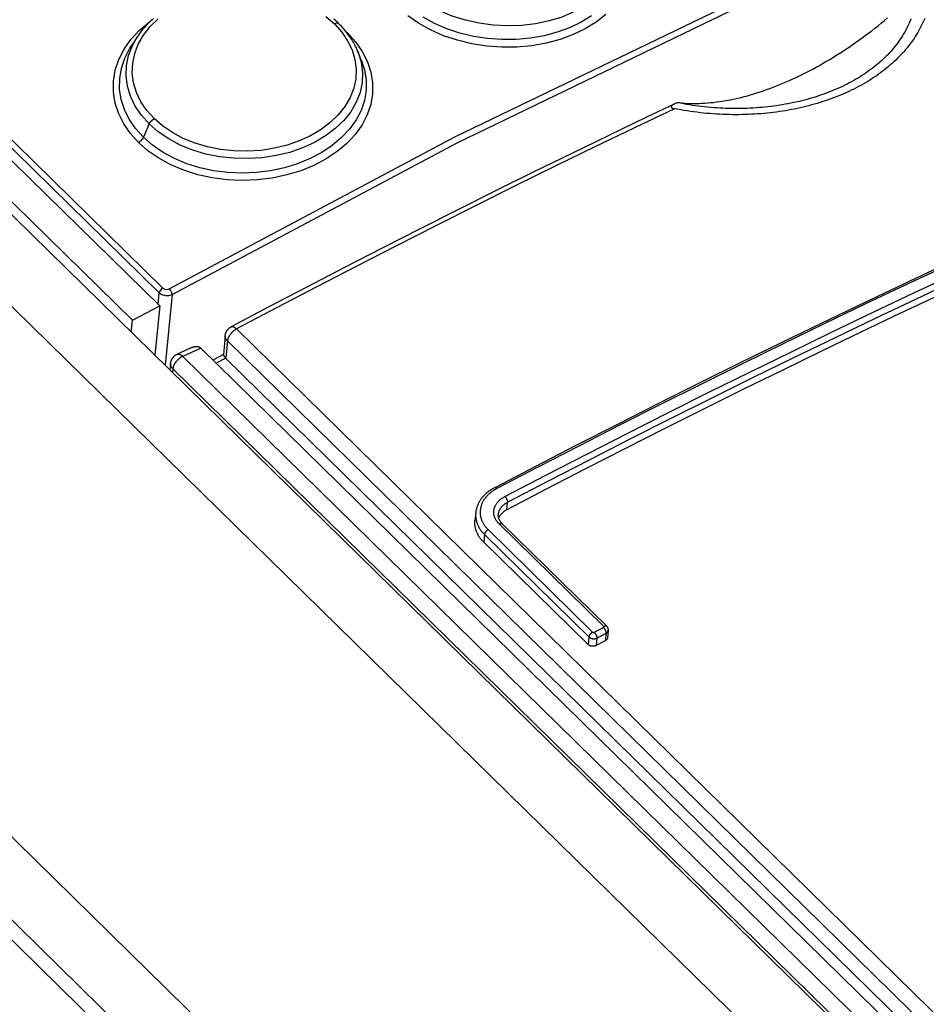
# Model space of a CAD drawing. Extents: x 0 to 594, y 0 to 420.
# Tile 90 of 105: x 501.8 to 505.8, y 146.66 to 150.99. Entities that reach past the tile are written whole.
import ezdxf

# ---------------------------------------------------------------- set-up
doc = ezdxf.new("R2010")
doc.units = 0
doc.header["$LTSCALE"] = 32.67
doc.layers.get('0').update_dxf_attribs({"linetype": 'CONTINUOUS'})
doc.layers.add('CHAMFERS', color=7, linetype='CONTINUOUS')
doc.layers.add('ROUNDS', color=7, linetype='CONTINUOUS')

msp = doc.modelspace()

# ---------------------------------------------------------------- linework, layer by layer
at = {"color": 9, "linetype": 'CONTINUOUS'}
for p, q in [((502.4172, 149.7911), (494.8529, 157.2049)), ((494.8685, 157.2259), (502.4329, 149.812)), ((494.5062, 156.8471), (523.0289, 128.8919)), ((493.4598, 155.5358), (521.9229, 127.639)), ((503.2418, 150.9398), (503.2462, 150.936)), ((503.2451, 150.9357), (503.2462, 150.936)), ((502.3723, 150.5352), (502.3474, 150.4764)), ((502.4122, 149.7402), (502.4172, 149.7911)), ((502.4732, 149.7841), (502.4427, 149.4721))]:
    msp.add_line(p, q, dxfattribs=at)
at = {"color": 7, "linetype": 'CONTINUOUS'}
for p, q in [((502.4191, 149.7334), (494.828, 157.1735)), ((502.299, 149.6706), (494.7079, 157.1107)), ((523.3093, 129.0206), (494.6678, 157.0923)), ((502.3215, 150.9208), (502.2957, 150.882)), ((503.3074, 150.8181), (503.291, 150.8578)), ((502.299, 149.6706), (502.4191, 149.7334)), ((502.4191, 149.7334), (502.3979, 149.516)), ((502.2938, 149.618), (502.299, 149.6706))]:
    msp.add_line(p, q, dxfattribs=at)
at = {"color": 9, "linetype": 'CONTINUOUS'}
for points in [[(502.4609, 149.8093), (503.719, 150.4777), (504.9748, 151.0845), (506.2244, 151.628), (507.4639, 152.1063)], [(502.4732, 149.7841), (503.7304, 150.4519), (504.9852, 151.0584), (506.234, 151.6014), (507.4726, 152.0795)], [(504.433, 151.4114), (504.4475, 151.3655), (504.4534, 151.3218), (504.4517, 151.2783), (504.4425, 151.2357), (504.4258, 151.1946), (504.4019, 151.1553), (504.3713, 151.1185), (504.3345, 151.0848), (504.2918, 151.0547), (504.2436, 151.0283), (504.1909, 151.0062), (504.1345, 150.9888), (504.0754, 150.9764), (504.0141, 150.9691), (503.9515, 150.9669), (503.8886, 150.97), (503.8265, 150.9784), (503.7662, 150.9918), (503.7081, 151.0102), (503.6533, 151.0334), (503.6025, 151.0609), (503.5565, 151.0924), (503.5159, 151.1277)], [(502.394, 150.5588), (502.3618, 150.5946), (502.3358, 150.6331), (502.3162, 150.674), (502.3037, 150.7161), (502.2982, 150.759), (502.2999, 150.8024), (502.3088, 150.845), (502.3247, 150.8865), (502.3477, 150.9267), (502.3772, 150.9645), (502.412, 150.9986)], [(503.1511, 151.0085), (503.1886, 150.9758)], [(504.385, 151.0178), (504.3424, 150.9841), (504.294, 150.9543), (504.2406, 150.9286), (504.1829, 150.9073), (504.1219, 150.8911), (504.0584, 150.8799), (503.9928, 150.874), (503.9263, 150.8733), (503.8598, 150.8781), (503.7944, 150.8883), (503.7309, 150.9036), (503.67, 150.9239), (503.6125, 150.9491), (503.5594, 150.9786), (503.5116, 151.0119)], [(504.3221, 151.0121), (504.276, 150.9837), (504.2251, 150.9592), (504.1704, 150.939), (504.1125, 150.9236), (504.0522, 150.913), (503.9899, 150.9072), (503.9268, 150.9066), (503.8638, 150.911), (503.8018, 150.9205), (503.7416, 150.9349), (503.684, 150.954), (503.6296, 150.9776), (503.5792, 151.0054)], [(502.3258, 150.4529), (502.2901, 150.4924), (502.2607, 150.5351), (502.2382, 150.5802), (502.2229, 150.6272), (502.2153, 150.6753), (502.2154, 150.7237), (502.2233, 150.7717), (502.2388, 150.8186), (502.2618, 150.8639), (502.292, 150.907), (502.329, 150.9474), (502.3722, 150.9841), (502.379, 150.9886)], [(503.1886, 150.9758), (503.2209, 150.9399), (503.247, 150.9016), (503.2666, 150.8611), (503.2792, 150.8194), (503.2846, 150.7771), (503.2829, 150.7344), (503.274, 150.6926), (503.2582, 150.652), (503.2352, 150.6126), (503.2057, 150.5753), (503.1705, 150.5413), (503.1299, 150.5107), (503.084, 150.4835), (503.0339, 150.4604), (502.9805, 150.4418), (502.9241, 150.4279), (502.8653, 150.4188), (502.8054, 150.4149), (502.7459, 150.4161), (502.6871, 150.4225), (502.6296, 150.434), (502.5746, 150.4504), (502.5227, 150.4715), (502.4746, 150.497), (502.4314, 150.5263), (502.394, 150.5588)], [(503.2089, 150.9761), (503.2067, 150.9778), (503.1987, 150.979), (503.1886, 150.9758)], [(502.3723, 150.5352), (502.338, 150.5735), (502.3106, 150.6141), (502.29, 150.6569), (502.2767, 150.7014), (502.2709, 150.7469), (502.2727, 150.7924), (502.282, 150.8372), (502.2988, 150.8808), (502.3215, 150.9209)], [(503.2462, 150.936), (503.2818, 150.8967), (503.3113, 150.8543), (503.334, 150.8095), (503.3493, 150.763), (503.357, 150.7157), (503.3568, 150.6683), (503.349, 150.6214), (503.3336, 150.5755), (503.3105, 150.531), (503.2803, 150.4887), (503.2436, 150.4493), (503.2006, 150.4132), (503.1518, 150.3808), (503.098, 150.3526), (503.0401, 150.329), (502.9788, 150.3104), (502.9147, 150.2969), (502.8485, 150.2888), (502.7818, 150.2862), (502.7155, 150.2892), (502.6501, 150.2977), (502.5865, 150.3116), (502.5255, 150.3308), (502.468, 150.355), (502.415, 150.3838), (502.3673, 150.4167), (502.3258, 150.4529)], [(502.3474, 150.4764), (502.3128, 150.5149), (502.2849, 150.5558), (502.2637, 150.5987), (502.2495, 150.6432), (502.2425, 150.6889), (502.2427, 150.735), (502.2504, 150.7808), (502.2653, 150.8256), (502.2874, 150.8689), (502.2957, 150.8819)], [(503.3074, 150.8181), (503.3221, 150.773), (503.329, 150.7281), (503.3286, 150.6831), (503.3209, 150.6386), (503.3061, 150.595), (503.284, 150.5527), (503.2552, 150.5125), (503.2202, 150.4749), (503.1792, 150.4404), (503.1327, 150.4095), (503.0814, 150.3826), (503.0263, 150.36), (502.9683, 150.3422), (502.9076, 150.3293), (502.8451, 150.3215), (502.7818, 150.3188), (502.7186, 150.3214), (502.6566, 150.3292), (502.5964, 150.3422), (502.5387, 150.3601), (502.4842, 150.3828), (502.4337, 150.41), (502.3879, 150.4413), (502.3474, 150.4764)], [(503.2918, 150.856), (503.2937, 150.8512), (503.3071, 150.8072), (503.3128, 150.7623), (503.311, 150.7175), (503.3016, 150.6733), (503.2848, 150.6304), (503.2607, 150.5892), (503.2298, 150.5504), (503.1926, 150.5146), (503.1496, 150.4822), (503.1011, 150.4537), (503.0481, 150.4294), (502.9917, 150.41), (502.9325, 150.3956), (502.8711, 150.3863), (502.8083, 150.3823), (502.7451, 150.3837), (502.6828, 150.3906), (502.6223, 150.4027), (502.5643, 150.42), (502.5095, 150.4422), (502.4588, 150.469), (502.4129, 150.5001), (502.3723, 150.5352)], [(502.3723, 150.5352), (502.3775, 150.5442), (502.385, 150.5525), (502.394, 150.5588)], [(502.3474, 150.4764), (502.3422, 150.4674), (502.3347, 150.4592), (502.3258, 150.4529)], [(502.4329, 149.812), (502.4254, 149.8062), (502.4197, 149.7987), (502.4172, 149.7911)], [(502.4172, 149.7911), (502.4288, 149.7834), (502.4434, 149.7794), (502.459, 149.7796), (502.4732, 149.7841)], [(502.4329, 149.812), (502.4409, 149.8074), (502.4511, 149.8064), (502.4609, 149.8093)], [(502.4609, 149.8093), (502.4671, 149.8015), (502.4715, 149.7923), (502.4732, 149.7841)]]:
    msp.add_lwpolyline(points, dxfattribs=at)
at = {"color": 7, "linetype": 'CONTINUOUS'}
for points in [[(502.3909, 150.9994), (502.3852, 150.9944), (502.3796, 150.9892), (502.3741, 150.9839), (502.3687, 150.9786), (502.3634, 150.9731), (502.3582, 150.9676), (502.3532, 150.962), (502.3482, 150.9563), (502.3434, 150.9506), (502.3388, 150.9447), (502.3342, 150.9388), (502.3298, 150.9329), (502.3256, 150.9269), (502.3215, 150.9209)], [(503.2089, 150.9761), (503.2035, 150.9814), (503.1978, 150.9867), (503.192, 150.9919), (503.1861, 150.997)], [(503.291, 150.8578), (503.2883, 150.8642), (503.2854, 150.8705), (503.2823, 150.8768), (503.2791, 150.8831), (503.2758, 150.8893), (503.2723, 150.8954), (503.2687, 150.9015), (503.265, 150.9075), (503.2611, 150.9135), (503.2571, 150.9195), (503.2529, 150.9253), (503.2486, 150.9311), (503.2442, 150.9369), (503.2396, 150.9426), (503.2349, 150.9483), (503.23, 150.954), (503.2249, 150.9596), (503.2197, 150.9652), (503.2143, 150.9708), (503.2089, 150.9761)]]:
    msp.add_lwpolyline(points, dxfattribs=at)
at = {"layer": 'CHAMFERS', "color": 7, "linetype": 'CONTINUOUS'}
for p, q in [((493.4272, 155.2023), (521.88, 127.3156)), ((493.388, 155.1532), (521.8722, 127.2356))]:
    msp.add_line(p, q, dxfattribs=at)
at = {"layer": 'ROUNDS', "color": 7, "linetype": 'CONTINUOUS'}
for p, q in [((504.7085, 150.6283), (504.706, 150.6284)), ((504.7115, 150.6281), (504.7085, 150.6283)), ((504.7214, 150.6273), (504.7115, 150.6281)), ((502.7077, 149.6023), (502.6995, 149.5186)), ((502.5603, 149.5502), (502.4958, 149.5206)), ((502.5996, 149.5478), (523.5281, 129.0356)), ((502.6996, 149.5199), (502.6533, 149.4952)), ((502.4669, 149.48), (502.4641, 149.4511)), ((504.3889, 148.3224), (503.9284, 148.7738)), ((503.8467, 148.6928), (504.3072, 148.2414)), ((504.3825, 148.2587), (504.3422, 148.2375))]:
    msp.add_line(p, q, dxfattribs=at)
at = {"layer": 'ROUNDS', "color": 9, "linetype": 'CONTINUOUS'}
for p, q in [((502.7577, 149.632), (523.3, 129.4984)), ((502.7174, 149.579), (502.71, 149.5033)), ((502.7174, 149.579), (523.2597, 129.4454)), ((502.5996, 149.5478), (502.5203, 149.5114)), ((502.5203, 149.5114), (523.4488, 128.9992)), ((502.71, 149.5033), (502.6679, 149.4808)), ((502.4767, 149.4568), (502.4751, 149.4404)), ((502.4767, 149.4568), (523.4052, 128.9445)), ((503.9486, 148.8358), (503.9518, 148.8685)), ((503.8661, 148.7479), (504.3267, 148.2965)), ((504.3751, 148.322), (503.9146, 148.7734)), ((503.85, 148.7266), (503.8467, 148.6928)), ((503.85, 148.7266), (504.3105, 148.2753)), ((504.3337, 148.2957), (504.374, 148.317)), ((504.3105, 148.2753), (504.3072, 148.2414)), ((504.3454, 148.2702), (504.3422, 148.2375)), ((504.3454, 148.2702), (504.3857, 148.2915)), ((504.3857, 148.2915), (504.3825, 148.2587))]:
    msp.add_line(p, q, dxfattribs=at)
at = {"layer": 'ROUNDS', "color": 7, "linetype": 'CONTINUOUS'}
for points in [[(505.7898, 150.9999), (505.7859, 150.9908), (505.7819, 150.9817), (505.7777, 150.9728), (505.7733, 150.9639), (505.7687, 150.955), (505.7639, 150.9463), (505.7589, 150.9376), (505.7537, 150.929), (505.7483, 150.9204), (505.7428, 150.9119), (505.737, 150.9036), (505.7311, 150.8952), (505.725, 150.887), (505.7187, 150.8788), (505.7123, 150.8708), (505.7056, 150.8628), (505.6988, 150.8549), (505.6919, 150.8471), (505.6847, 150.8393), (505.6774, 150.8317), (505.6699, 150.8242), (505.6623, 150.8167), (505.6545, 150.8094), (505.6465, 150.8021), (505.6383, 150.7949), (505.63, 150.7878), (505.6216, 150.7809), (505.613, 150.774), (505.6042, 150.7672), (505.5953, 150.7605), (505.5863, 150.754), (505.577, 150.7475), (505.5677, 150.7411), (505.5582, 150.7349), (505.5485, 150.7287), (505.5388, 150.7227), (505.5288, 150.7167), (505.5188, 150.7109), (505.5086, 150.7052), (505.4983, 150.6996), (505.4878, 150.6941), (505.4772, 150.6887), (505.4665, 150.6835), (505.4556, 150.6783), (505.4447, 150.6733), (505.4336, 150.6684), (505.4224, 150.6636), (505.4111, 150.6589), (505.3996, 150.6543), (505.3881, 150.6499), (505.3764, 150.6455), (505.3646, 150.6413), (505.3527, 150.6373), (505.3407, 150.6333), (505.3286, 150.6295), (505.3164, 150.6258), (505.3041, 150.6222), (505.2917, 150.6188), (505.2793, 150.6154), (505.2667, 150.6122), (505.254, 150.6092), (505.2412, 150.6062), (505.2284, 150.6034), (505.2155, 150.6008), (505.2025, 150.5982), (505.1894, 150.5958), (505.1762, 150.5935), (505.1629, 150.5914), (505.1496, 150.5894), (505.1362, 150.5875), (505.1228, 150.5858), (505.1093, 150.5842), (505.0957, 150.5827), (505.082, 150.5814), (505.0683, 150.5802), (505.0546, 150.5792), (505.0408, 150.5783), (505.0269, 150.5775), (505.013, 150.5769), (504.9991, 150.5764), (504.9851, 150.5761), (504.9711, 150.5759), (504.957, 150.5758), (504.9429, 150.5759), (504.9288, 150.5762), (504.9146, 150.5765), (504.9004, 150.5771), (504.8863, 150.5777), (504.8721, 150.5785), (504.8578, 150.5795), (504.8436, 150.5806), (504.8293, 150.5818), (504.8151, 150.5832), (504.8008, 150.5848), (504.7866, 150.5864), (504.7723, 150.5883), (504.7581, 150.5902), (504.7439, 150.5924), (504.7296, 150.5946), (504.7154, 150.597), (504.7012, 150.5996), (504.687, 150.6023)], [(505.7292, 150.9983), (505.7259, 150.9898), (505.7223, 150.9814), (505.7186, 150.973), (505.7147, 150.9647), (505.7106, 150.9564), (505.7063, 150.9482), (505.7018, 150.94), (505.6971, 150.9319), (505.6923, 150.9239), (505.6872, 150.9159), (505.682, 150.908), (505.6766, 150.9002), (505.671, 150.8924), (505.6652, 150.8848), (505.6592, 150.8771), (505.6531, 150.8696), (505.6468, 150.8622), (505.6403, 150.8548), (505.6337, 150.8475), (505.6268, 150.8403), (505.6198, 150.8332), (505.6127, 150.8262), (505.6053, 150.8192), (505.5979, 150.8124), (505.5902, 150.8056), (505.5824, 150.7989), (505.5744, 150.7923), (505.5663, 150.7859), (505.5581, 150.7795), (505.5496, 150.7732), (505.5411, 150.767), (505.5323, 150.7609), (505.5235, 150.7549), (505.5145, 150.749), (505.5053, 150.7432), (505.496, 150.7375), (505.4866, 150.7319), (505.477, 150.7264), (505.4673, 150.721), (505.4575, 150.7157), (505.4475, 150.7106), (505.4374, 150.7055), (505.4272, 150.7006), (505.4169, 150.6958), (505.4064, 150.691), (505.3958, 150.6864), (505.3851, 150.6819), (505.3743, 150.6776), (505.3634, 150.6733), (505.3524, 150.6692), (505.3412, 150.6651), (505.33, 150.6612), (505.3186, 150.6574), (505.3071, 150.6538), (505.2956, 150.6502), (505.2839, 150.6468), (505.2722, 150.6435), (505.2603, 150.6403), (505.2484, 150.6373), (505.2363, 150.6344), (505.2242, 150.6316), (505.212, 150.6289), (505.1998, 150.6263), (505.1874, 150.6239), (505.1749, 150.6216), (505.1624, 150.6195), (505.1498, 150.6174), (505.1372, 150.6155), (505.1245, 150.6138), (505.1117, 150.6121), (505.0989, 150.6106), (505.086, 150.6092), (505.073, 150.608), (505.06, 150.6069), (505.0469, 150.6059), (505.0338, 150.6051), (505.0207, 150.6044), (505.0075, 150.6038), (504.9943, 150.6034), (504.981, 150.6031), (504.9677, 150.603), (504.9544, 150.6029), (504.941, 150.6031), (504.9276, 150.6033), (504.9143, 150.6037), (504.9008, 150.6042), (504.8874, 150.6049), (504.874, 150.6057), (504.8606, 150.6066), (504.8471, 150.6077), (504.8337, 150.6089), (504.8202, 150.6103), (504.8068, 150.6118), (504.7933, 150.6134), (504.7799, 150.6152), (504.7666, 150.6171), (504.7532, 150.6191), (504.7398, 150.6213), (504.7265, 150.6236), (504.7131, 150.6261), (504.6998, 150.6286)], [(504.7214, 150.6273), (504.7334, 150.6265), (504.7455, 150.6259), (504.7577, 150.6255), (504.77, 150.6253), (504.7824, 150.6254), (504.7949, 150.6257), (504.8076, 150.6262), (504.8204, 150.6269), (504.8332, 150.6278), (504.8462, 150.629), (504.8592, 150.6303), (504.8724, 150.6319), (504.8856, 150.6337), (504.899, 150.6357), (504.9124, 150.6379), (504.9259, 150.6404), (504.9395, 150.643), (504.9532, 150.6459), (504.9669, 150.649), (504.9807, 150.6523), (504.9946, 150.6558), (505.0085, 150.6596), (505.0225, 150.6635), (505.0366, 150.6676), (505.0507, 150.672), (505.0649, 150.6766), (505.0791, 150.6813), (505.0934, 150.6863), (505.1077, 150.6915), (505.1221, 150.6969), (505.1365, 150.7025), (505.1509, 150.7082), (505.1653, 150.7142), (505.1798, 150.7204), (505.1944, 150.7268), (505.2089, 150.7334), (505.2234, 150.7402), (505.238, 150.7471), (505.2526, 150.7543), (505.2672, 150.7617), (505.2818, 150.7692), (505.2964, 150.7769), (505.311, 150.7848), (505.3256, 150.7929), (505.3402, 150.8012), (505.3548, 150.8097), (505.3694, 150.8183), (505.3839, 150.8271), (505.3985, 150.8361), (505.413, 150.8452), (505.4275, 150.8546), (505.4419, 150.8641), (505.4564, 150.8737), (505.4708, 150.8836), (505.4851, 150.8936), (505.4994, 150.9037), (505.5137, 150.914), (505.5279, 150.9245), (505.5421, 150.9351), (505.5562, 150.9459), (505.5703, 150.9568), (505.5843, 150.9678), (505.5983, 150.979), (505.6121, 150.9904), (505.626, 151.0019)], [(507.8487, 150.7786), (507.6701, 150.7049), (507.4913, 150.6303), (507.3124, 150.5546), (507.1334, 150.478), (506.9542, 150.4004), (506.7749, 150.3218), (506.5955, 150.2422), (506.416, 150.1616), (506.2364, 150.0801), (506.0567, 149.9976), (505.8769, 149.9141), (505.697, 149.8297), (505.5171, 149.7443), (505.337, 149.6579), (505.1569, 149.5706), (504.9768, 149.4823), (504.7966, 149.3931), (504.6163, 149.3029), (504.436, 149.2118), (504.2557, 149.1197), (504.0753, 149.0268), (503.895, 148.9328)], [(507.9212, 150.6893), (507.7495, 150.6186), (507.5778, 150.547), (507.4059, 150.4745), (507.2338, 150.4011), (507.0617, 150.3268), (506.8894, 150.2516), (506.717, 150.1754), (506.5446, 150.0984), (506.372, 150.0204), (506.1993, 149.9416), (506.0265, 149.8618), (505.8537, 149.7812), (505.6808, 149.6997), (505.5078, 149.6172), (505.3347, 149.5339), (505.1616, 149.4497), (504.9884, 149.3646), (504.8152, 149.2787), (504.6419, 149.1918), (504.4686, 149.1041), (504.2953, 149.0156), (504.122, 148.9261), (503.9486, 148.8358)], [(504.6888, 150.6239), (504.5637, 150.5643), (504.3975, 150.4845), (504.2314, 150.4038), (504.0651, 150.3224), (503.8988, 150.2401), (503.7325, 150.157), (503.5662, 150.0731), (503.3998, 149.9884), (503.2334, 149.9029), (503.0669, 149.8166), (502.9005, 149.7295), (502.734, 149.6416)], [(504.6888, 150.6239), (504.6869, 150.623), (504.6849, 150.622), (504.6832, 150.6211), (504.6817, 150.6202), (504.6803, 150.6193), (504.6791, 150.6185), (504.678, 150.6178), (504.6771, 150.617), (504.6763, 150.6163), (504.6756, 150.6157), (504.675, 150.6151), (504.6745, 150.6145), (504.6741, 150.6139), (504.6737, 150.6134), (504.6734, 150.6129), (504.6732, 150.6124), (504.6731, 150.612), (504.673, 150.6115), (504.6729, 150.6111), (504.6729, 150.6107), (504.6729, 150.6104), (504.6729, 150.61), (504.673, 150.6096), (504.6731, 150.6093), (504.6732, 150.609), (504.6734, 150.6087), (504.6735, 150.6084), (504.6737, 150.6081), (504.6739, 150.6078), (504.6742, 150.6075), (504.6744, 150.6073), (504.6747, 150.607), (504.675, 150.6068), (504.6753, 150.6065), (504.6757, 150.6063), (504.6761, 150.606), (504.6764, 150.6058), (504.6768, 150.6056), (504.6773, 150.6053), (504.6777, 150.6051), (504.6782, 150.6049), (504.6787, 150.6047), (504.6793, 150.6045), (504.6798, 150.6042), (504.6805, 150.604), (504.6811, 150.6038), (504.6818, 150.6036), (504.6825, 150.6034), (504.6833, 150.6032), (504.6841, 150.6029), (504.685, 150.6027), (504.686, 150.6025), (504.687, 150.6023)], [(504.6998, 150.6286), (504.6967, 150.6274), (504.6939, 150.6262), (504.6913, 150.6251), (504.6888, 150.6239)], [(504.706, 150.6284), (504.7049, 150.6285), (504.7039, 150.6286), (504.703, 150.6286), (504.7022, 150.6286), (504.7015, 150.6286), (504.7009, 150.6287), (504.7003, 150.6287), (504.6998, 150.6286)], [(502.7077, 149.6023), (502.7079, 149.6038), (502.7081, 149.6054), (502.7084, 149.6069), (502.7087, 149.6084), (502.7091, 149.6099), (502.7095, 149.6114), (502.7099, 149.6129), (502.7104, 149.6144), (502.711, 149.6159), (502.7116, 149.6173), (502.7122, 149.6187), (502.7129, 149.6201), (502.7137, 149.6215), (502.7144, 149.6229), (502.7153, 149.6243), (502.7161, 149.6256), (502.717, 149.6269), (502.718, 149.6281), (502.719, 149.6294), (502.72, 149.6306), (502.7211, 149.6318), (502.7222, 149.6329), (502.7234, 149.634), (502.7246, 149.6351), (502.7258, 149.6361), (502.7271, 149.6371), (502.7283, 149.6381), (502.7297, 149.639), (502.731, 149.6399), (502.7324, 149.6407), (502.7338, 149.6415), (502.734, 149.6416)], [(502.4669, 149.48), (502.4671, 149.4815), (502.4673, 149.4831), (502.4676, 149.4846), (502.4679, 149.4861), (502.4683, 149.4876), (502.4687, 149.4891), (502.4691, 149.4905), (502.4696, 149.492), (502.4702, 149.4934), (502.4708, 149.4949), (502.4714, 149.4963), (502.4721, 149.4977), (502.4728, 149.499), (502.4735, 149.5004), (502.4744, 149.5017), (502.4752, 149.503), (502.4761, 149.5043), (502.477, 149.5056), (502.478, 149.5068), (502.479, 149.508), (502.48, 149.5092), (502.4812, 149.5103), (502.4823, 149.5114), (502.4834, 149.5125), (502.4846, 149.5135), (502.4859, 149.5145), (502.4871, 149.5155), (502.4884, 149.5164), (502.4898, 149.5173), (502.4911, 149.5181), (502.4925, 149.5189), (502.4939, 149.5196), (502.4953, 149.5203), (502.4958, 149.5206)], [(502.5603, 149.5502), (502.561, 149.5505), (502.5618, 149.5509), (502.5626, 149.5512), (502.5634, 149.5515), (502.5642, 149.5518), (502.5651, 149.5521), (502.5659, 149.5524), (502.5667, 149.5527), (502.5675, 149.553), (502.5683, 149.5532), (502.5692, 149.5535), (502.57, 149.5537), (502.5708, 149.5539), (502.5716, 149.5541), (502.5725, 149.5543), (502.5733, 149.5544), (502.5741, 149.5546), (502.575, 149.5547), (502.5758, 149.5548), (502.5766, 149.5549), (502.5774, 149.555), (502.5783, 149.555), (502.5791, 149.5551), (502.5799, 149.5551), (502.5807, 149.5551), (502.5816, 149.5551), (502.5824, 149.555), (502.5832, 149.555), (502.584, 149.5549), (502.5848, 149.5548), (502.5856, 149.5547), (502.5864, 149.5546), (502.5872, 149.5544), (502.588, 149.5542), (502.5888, 149.554), (502.5896, 149.5538), (502.5904, 149.5535), (502.5911, 149.5532), (502.5919, 149.5529), (502.5926, 149.5526), (502.5934, 149.5522), (502.5941, 149.5519), (502.5948, 149.5514), (502.5955, 149.551), (502.5963, 149.5505), (502.5969, 149.5501), (502.5976, 149.5495), (502.5983, 149.549), (502.5989, 149.5484), (502.5996, 149.5478)], [(502.6995, 149.5186), (502.6995, 149.5185), (502.6995, 149.5183), (502.6995, 149.518), (502.6995, 149.5178), (502.6996, 149.5175), (502.6996, 149.5173), (502.6997, 149.517), (502.6998, 149.5167), (502.6999, 149.5164), (502.7, 149.5161), (502.7001, 149.5158), (502.7002, 149.5154), (502.7004, 149.5151), (502.7006, 149.5147), (502.7008, 149.5144), (502.701, 149.514), (502.7012, 149.5136), (502.7015, 149.5132), (502.7017, 149.5128), (502.702, 149.5123), (502.7023, 149.5119), (502.7027, 149.5115), (502.703, 149.511), (502.7034, 149.5105), (502.7038, 149.51), (502.7042, 149.5095), (502.7046, 149.509), (502.705, 149.5085), (502.7055, 149.508), (502.706, 149.5074), (502.7065, 149.5069), (502.707, 149.5063), (502.7076, 149.5057), (502.7082, 149.5051), (502.7087, 149.5045), (502.7094, 149.5039), (523.2523, 129.3696)], [(503.895, 148.9328), (503.8916, 148.931), (503.8881, 148.9291), (503.8846, 148.927), (503.8812, 148.9249), (503.8779, 148.9228), (503.8746, 148.9206), (503.8714, 148.9183), (503.8683, 148.916), (503.8652, 148.9137), (503.8622, 148.9113), (503.8593, 148.9088), (503.8564, 148.9063), (503.8537, 148.9037), (503.851, 148.9011), (503.8484, 148.8985), (503.8458, 148.8958), (503.8434, 148.8931), (503.841, 148.8903), (503.8387, 148.8875), (503.8366, 148.8847), (503.8344, 148.8818), (503.8324, 148.8789), (503.8305, 148.876), (503.8286, 148.873), (503.8269, 148.87), (503.8252, 148.867), (503.8237, 148.864), (503.8222, 148.8609), (503.8208, 148.8578), (503.8195, 148.8547), (503.8183, 148.8516), (503.8171, 148.8485), (503.8161, 148.8453), (503.8152, 148.8422), (503.8143, 148.839), (503.8136, 148.8358), (503.8129, 148.8326), (503.8124, 148.8294), (503.8119, 148.8262), (503.8115, 148.823), (503.8081, 148.7885)], [(503.9486, 148.8358), (503.9465, 148.8347), (503.9444, 148.8335), (503.9423, 148.8322), (503.9403, 148.831), (503.9384, 148.8297), (503.9365, 148.8283), (503.9346, 148.827), (503.9329, 148.8255), (503.9311, 148.8241), (503.9294, 148.8226), (503.9278, 148.8211), (503.9262, 148.8196), (503.9247, 148.818), (503.9233, 148.8164), (503.9219, 148.8148), (503.9205, 148.8131), (503.9193, 148.8114), (503.9181, 148.8097), (503.9169, 148.808), (503.9158, 148.8062), (503.9148, 148.8045), (503.9139, 148.8027), (503.913, 148.8009), (503.9125, 148.7997)], [(503.8467, 148.6928), (503.844, 148.6954), (503.8414, 148.6981), (503.8389, 148.7009), (503.8365, 148.7037), (503.8342, 148.7065), (503.832, 148.7094), (503.8299, 148.7123), (503.8278, 148.7152), (503.8259, 148.7182), (503.824, 148.7212), (503.8223, 148.7242), (503.8206, 148.7273), (503.8191, 148.7304), (503.8176, 148.7335), (503.8162, 148.7366), (503.815, 148.7397), (503.8138, 148.7429), (503.8127, 148.7461), (503.8117, 148.7493), (503.8109, 148.7525), (503.8101, 148.7558), (503.8094, 148.759), (503.8089, 148.7623), (503.8084, 148.7655), (503.8081, 148.7688), (503.8078, 148.7721), (503.8077, 148.7754), (503.8076, 148.7787), (503.8077, 148.7819), (503.8078, 148.7852), (503.8081, 148.7885)], [(503.9284, 148.7738), (503.9272, 148.775), (503.9258, 148.7764), (503.9246, 148.7778), (503.9233, 148.7793), (503.9222, 148.7808), (503.921, 148.7823), (503.92, 148.7838), (503.9189, 148.7853), (503.918, 148.7868), (503.9171, 148.7884), (503.9162, 148.79), (503.9154, 148.7916), (503.9147, 148.7932), (503.914, 148.7949), (503.9134, 148.7965), (503.9129, 148.7982), (503.9124, 148.7999), (503.912, 148.8016), (503.9116, 148.8034), (503.9114, 148.8051), (503.9112, 148.8069), (503.911, 148.8086), (503.911, 148.8104), (503.911, 148.8122), (503.9111, 148.814), (503.9112, 148.815)], [(504.3958, 148.3038), (504.3927, 148.2719), (504.3926, 148.2712), (504.3925, 148.2705), (504.3923, 148.2699), (504.3921, 148.2692), (504.3919, 148.2685), (504.3916, 148.2679), (504.3913, 148.2673), (504.391, 148.2666), (504.3907, 148.266), (504.3903, 148.2654), (504.3898, 148.2648), (504.3894, 148.2642), (504.3889, 148.2636), (504.3884, 148.2631), (504.3878, 148.2625), (504.3873, 148.262), (504.3867, 148.2615), (504.386, 148.261), (504.3854, 148.2605), (504.3847, 148.26), (504.384, 148.2596), (504.3833, 148.2591), (504.3825, 148.2587)], [(504.3958, 148.3038), (504.3958, 148.3044), (504.3959, 148.3052), (504.3959, 148.3061), (504.3959, 148.3069), (504.3958, 148.3077), (504.3958, 148.3086), (504.3956, 148.3094), (504.3955, 148.3102), (504.3953, 148.311), (504.3951, 148.3118), (504.3949, 148.3126), (504.3946, 148.3134), (504.3944, 148.3142), (504.394, 148.315), (504.3937, 148.3158), (504.3933, 148.3165), (504.3929, 148.3173), (504.3925, 148.318), (504.392, 148.3187), (504.3915, 148.3194), (504.391, 148.3201), (504.3905, 148.3208), (504.3899, 148.3214), (504.3893, 148.322), (504.3889, 148.3224)], [(504.3422, 148.2375), (504.3414, 148.2371), (504.3407, 148.2367), (504.3399, 148.2364), (504.339, 148.2361), (504.3382, 148.2358), (504.3373, 148.2355), (504.3365, 148.2352), (504.3356, 148.235), (504.3347, 148.2348), (504.3338, 148.2346), (504.3329, 148.2344), (504.332, 148.2343), (504.331, 148.2342), (504.3301, 148.2341), (504.3292, 148.2341), (504.3282, 148.234), (504.3273, 148.234), (504.3264, 148.234), (504.3254, 148.2341), (504.3245, 148.2341), (504.3236, 148.2342), (504.3226, 148.2343), (504.3217, 148.2345), (504.3208, 148.2347), (504.3199, 148.2348), (504.319, 148.2351), (504.3182, 148.2353), (504.3173, 148.2356), (504.3164, 148.2358), (504.3156, 148.2361), (504.3148, 148.2365), (504.314, 148.2368), (504.3132, 148.2372), (504.3124, 148.2376), (504.3117, 148.238), (504.311, 148.2384), (504.3103, 148.2389), (504.3096, 148.2394), (504.309, 148.2398), (504.3083, 148.2403), (504.3078, 148.2409), (504.3072, 148.2414)]]:
    msp.add_lwpolyline(points, dxfattribs=at)
at = {"layer": 'ROUNDS', "color": 9, "linetype": 'CONTINUOUS'}
for points in [[(507.8586, 150.775), (507.68, 150.7013), (507.5012, 150.6267), (507.3223, 150.551), (507.1432, 150.4744), (506.9641, 150.3967), (506.7848, 150.3181), (506.6054, 150.2385), (506.4258, 150.158), (506.2462, 150.0764), (506.0665, 149.9939), (505.8867, 149.9104), (505.7068, 149.826), (505.5268, 149.7406), (505.3467, 149.6542), (505.1666, 149.5669), (504.9864, 149.4786), (504.8062, 149.3893), (504.6259, 149.2992), (504.4456, 149.208), (504.2652, 149.116), (504.0849, 149.023), (503.9045, 148.929)], [(503.9401, 148.8941), (504.1205, 148.988), (504.3009, 149.081), (504.4812, 149.1731), (504.6616, 149.2642), (504.8418, 149.3544), (505.0221, 149.4436), (505.2023, 149.5319), (505.3824, 149.6193), (505.5624, 149.7056), (505.7424, 149.791), (505.9223, 149.8755), (506.1021, 149.959), (506.2819, 150.0415), (506.4615, 150.123), (506.641, 150.2036), (506.8204, 150.2832), (506.9997, 150.3618), (507.1789, 150.4394), (507.3579, 150.5161), (507.5368, 150.5917), (507.7156, 150.6664), (507.8942, 150.74)], [(503.9518, 148.8685), (504.1321, 148.9624), (504.3124, 149.0554), (504.4926, 149.1474), (504.6729, 149.2385), (504.853, 149.3286), (505.0332, 149.4178), (505.2133, 149.506), (505.3933, 149.5933), (505.5732, 149.6796), (505.7531, 149.765), (505.9329, 149.8494), (506.1127, 149.9328), (506.2923, 150.0153), (506.4718, 150.0968), (506.6512, 150.1773), (506.8306, 150.2569), (507.0098, 150.3355), (507.1888, 150.413), (507.3678, 150.4896), (507.5466, 150.5653), (507.7253, 150.6399), (507.9038, 150.7135)], [(504.687, 150.6023), (504.5118, 150.5186), (504.3366, 150.434), (504.1613, 150.3485), (503.986, 150.262), (503.8106, 150.1747), (503.6352, 150.0865), (503.4597, 149.9974), (503.2843, 149.9074), (503.1087, 149.8165), (502.9332, 149.7247), (502.7577, 149.632)], [(502.7174, 149.579), (502.7165, 149.58), (502.7156, 149.5809), (502.7147, 149.5819), (502.7139, 149.5829), (502.7132, 149.5839), (502.7125, 149.5849), (502.7118, 149.586), (502.7112, 149.587), (502.7106, 149.5881), (502.7101, 149.5892), (502.7096, 149.5902), (502.7092, 149.5913), (502.7088, 149.5924), (502.7085, 149.5935), (502.7082, 149.5946), (502.708, 149.5957), (502.7078, 149.5968), (502.7077, 149.5979), (502.7076, 149.599), (502.7076, 149.6001), (502.7076, 149.6012), (502.7077, 149.6023)], [(502.7577, 149.632), (502.7564, 149.6313), (502.7551, 149.6306), (502.7539, 149.6299), (502.7526, 149.6291), (502.7513, 149.6282), (502.7501, 149.6274), (502.7488, 149.6265), (502.7476, 149.6256), (502.7464, 149.6246), (502.7452, 149.6237), (502.7439, 149.6227), (502.7428, 149.6217), (502.7416, 149.6206), (502.7404, 149.6195), (502.7393, 149.6185), (502.7381, 149.6173), (502.737, 149.6162), (502.736, 149.6151), (502.7349, 149.6139), (502.7338, 149.6127), (502.7328, 149.6115), (502.7318, 149.6103), (502.7309, 149.6091), (502.7299, 149.6078), (502.729, 149.6066), (502.7281, 149.6053), (502.7273, 149.6041), (502.7264, 149.6028), (502.7256, 149.6015), (502.7249, 149.6002), (502.7242, 149.5989), (502.7235, 149.5976), (502.7228, 149.5964), (502.7222, 149.5951), (502.7216, 149.5938), (502.721, 149.5925), (502.7205, 149.5912), (502.72, 149.59), (502.7196, 149.5887), (502.7192, 149.5875), (502.7188, 149.5862), (502.7185, 149.585), (502.7182, 149.5838), (502.7179, 149.5826), (502.7177, 149.5814), (502.7175, 149.5802), (502.7174, 149.579)], [(502.734, 149.6416), (502.7344, 149.6418), (502.735, 149.642), (502.7356, 149.6423), (502.7363, 149.6424), (502.737, 149.6425), (502.7377, 149.6426), (502.7384, 149.6427), (502.7391, 149.6426), (502.7399, 149.6426), (502.7406, 149.6425), (502.7414, 149.6423), (502.7422, 149.6421), (502.7431, 149.6419), (502.7439, 149.6416), (502.7448, 149.6412), (502.7456, 149.6409), (502.7465, 149.6404), (502.7474, 149.64), (502.7483, 149.6394), (502.7492, 149.6389), (502.7501, 149.6383), (502.7511, 149.6376), (502.752, 149.637), (502.7529, 149.6362), (502.7539, 149.6355), (502.7548, 149.6347), (502.7558, 149.6338), (502.7567, 149.6329), (502.7577, 149.632)], [(502.4958, 149.5206), (502.4964, 149.5208), (502.4971, 149.5211), (502.4978, 149.5213), (502.4986, 149.5215), (502.4994, 149.5216), (502.5001, 149.5216), (502.501, 149.5217), (502.5018, 149.5216), (502.5026, 149.5215), (502.5035, 149.5214), (502.5043, 149.5212), (502.5052, 149.521), (502.5061, 149.5208), (502.507, 149.5205), (502.5079, 149.5201), (502.5088, 149.5197), (502.5098, 149.5192), (502.5107, 149.5187), (502.5117, 149.5182), (502.5126, 149.5176), (502.5136, 149.517), (502.5145, 149.5163), (502.5155, 149.5156), (502.5164, 149.5148), (502.5174, 149.514), (502.5183, 149.5132), (502.5193, 149.5123), (502.5203, 149.5114)], [(502.4767, 149.4568), (502.4757, 149.4577), (502.4748, 149.4587), (502.474, 149.4596), (502.4732, 149.4606), (502.4724, 149.4617), (502.4717, 149.4627), (502.471, 149.4637), (502.4704, 149.4648), (502.4699, 149.4658), (502.4693, 149.4669), (502.4689, 149.468), (502.4684, 149.469), (502.4681, 149.4701), (502.4677, 149.4712), (502.4675, 149.4723), (502.4672, 149.4734), (502.4671, 149.4745), (502.4669, 149.4756), (502.4669, 149.4767), (502.4668, 149.4778), (502.4669, 149.4789), (502.4669, 149.48)], [(502.5203, 149.5114), (502.519, 149.5108), (502.5177, 149.5102), (502.5164, 149.5095), (502.5151, 149.5088), (502.5138, 149.508), (502.5125, 149.5072), (502.5113, 149.5064), (502.51, 149.5056), (502.5087, 149.5047), (502.5075, 149.5038), (502.5062, 149.5028), (502.505, 149.5019), (502.5037, 149.5009), (502.5025, 149.4998), (502.5013, 149.4988), (502.5001, 149.4977), (502.499, 149.4966), (502.4978, 149.4955), (502.4967, 149.4944), (502.4956, 149.4932), (502.4945, 149.492), (502.4934, 149.4908), (502.4924, 149.4896), (502.4914, 149.4884), (502.4904, 149.4872), (502.4894, 149.4859), (502.4885, 149.4847), (502.4876, 149.4834), (502.4867, 149.4821), (502.4859, 149.4808), (502.4851, 149.4795), (502.4843, 149.4782), (502.4835, 149.4769), (502.4828, 149.4756), (502.4822, 149.4743), (502.4815, 149.473), (502.4809, 149.4717), (502.4803, 149.4704), (502.4798, 149.4691), (502.4793, 149.4678), (502.4789, 149.4666), (502.4784, 149.4653), (502.4781, 149.464), (502.4777, 149.4628), (502.4774, 149.4616), (502.4772, 149.4603), (502.477, 149.4591), (502.4768, 149.4579), (502.4767, 149.4568)], [(503.9045, 148.929), (503.9012, 148.9273), (503.8979, 148.9254), (503.8948, 148.9236), (503.8917, 148.9217), (503.8886, 148.9197), (503.8857, 148.9177), (503.8827, 148.9156), (503.8799, 148.9135), (503.8771, 148.9113), (503.8744, 148.9091), (503.8718, 148.9069), (503.8692, 148.9046), (503.8667, 148.9022), (503.8643, 148.8998), (503.8619, 148.8974), (503.8597, 148.895), (503.8575, 148.8925), (503.8554, 148.8899), (503.8534, 148.8874), (503.8514, 148.8848), (503.8496, 148.8822), (503.8478, 148.8795), (503.8461, 148.8768), (503.8445, 148.8741), (503.843, 148.8714), (503.8416, 148.8686), (503.8402, 148.8658), (503.839, 148.863), (503.8378, 148.8602), (503.8367, 148.8573), (503.8358, 148.8545), (503.8349, 148.8516), (503.8341, 148.8487), (503.8334, 148.8458), (503.8328, 148.8429), (503.8322, 148.8399), (503.8318, 148.837), (503.8315, 148.834), (503.8312, 148.8311), (503.8311, 148.8281), (503.831, 148.8252), (503.8311, 148.8222), (503.8312, 148.8193), (503.8314, 148.8163), (503.8317, 148.8134), (503.8321, 148.8105), (503.8326, 148.8075), (503.8332, 148.8046), (503.8339, 148.8017), (503.8347, 148.7988), (503.8356, 148.7959), (503.8365, 148.793), (503.8376, 148.7902), (503.8387, 148.7873), (503.84, 148.7845), (503.8413, 148.7817), (503.8427, 148.7789), (503.8442, 148.7762), (503.8458, 148.7735), (503.8474, 148.7708), (503.8492, 148.7681), (503.851, 148.7654), (503.853, 148.7628), (503.855, 148.7603), (503.857, 148.7577), (503.8592, 148.7552), (503.8614, 148.7527), (503.8638, 148.7503), (503.8661, 148.7479)], [(503.9045, 148.929), (503.904, 148.9295), (503.9035, 148.9299), (503.903, 148.9303), (503.9025, 148.9307), (503.9021, 148.9311), (503.9016, 148.9314), (503.9011, 148.9317), (503.9007, 148.932), (503.9002, 148.9322), (503.8998, 148.9325), (503.8993, 148.9327), (503.8989, 148.9328), (503.8985, 148.933), (503.8981, 148.9331), (503.8977, 148.9332), (503.8973, 148.9332), (503.8969, 148.9332), (503.8965, 148.9332), (503.8962, 148.9332), (503.8958, 148.9331), (503.8955, 148.9331), (503.8952, 148.9329), (503.895, 148.9328)], [(503.9146, 148.7734), (503.9128, 148.7752), (503.911, 148.777), (503.9094, 148.7789), (503.9078, 148.7808), (503.9062, 148.7828), (503.9048, 148.7847), (503.9034, 148.7867), (503.9021, 148.7887), (503.9008, 148.7908), (503.8996, 148.7928), (503.8985, 148.7949), (503.8975, 148.797), (503.8965, 148.7991), (503.8957, 148.8012), (503.8949, 148.8034), (503.8941, 148.8056), (503.8935, 148.8077), (503.8929, 148.8099), (503.8924, 148.8121), (503.892, 148.8143), (503.8917, 148.8165), (503.8914, 148.8188), (503.8913, 148.821), (503.8912, 148.8232), (503.8912, 148.8254), (503.8912, 148.8277), (503.8914, 148.8299), (503.8916, 148.8321), (503.8919, 148.8343), (503.8923, 148.8365), (503.8927, 148.8387), (503.8933, 148.8409), (503.8939, 148.8431), (503.8946, 148.8452), (503.8954, 148.8474), (503.8962, 148.8495), (503.8972, 148.8517), (503.8982, 148.8538), (503.8992, 148.8558), (503.9004, 148.8579), (503.9016, 148.8599), (503.9029, 148.862), (503.9043, 148.864), (503.9057, 148.8659), (503.9073, 148.8679), (503.9088, 148.8698), (503.9105, 148.8716), (503.9122, 148.8735), (503.914, 148.8753), (503.9158, 148.8771), (503.9178, 148.8788), (503.9197, 148.8805), (503.9218, 148.8822), (503.9239, 148.8838), (503.926, 148.8854), (503.9282, 148.887), (503.9305, 148.8885), (503.9328, 148.8899), (503.9352, 148.8914), (503.9376, 148.8927), (503.9401, 148.8941)], [(503.9112, 148.815), (503.9113, 148.8161), (503.9116, 148.8179), (503.9119, 148.8198), (503.9123, 148.8216), (503.9127, 148.8235), (503.9132, 148.8253), (503.9138, 148.8271), (503.9145, 148.829), (503.9152, 148.8308), (503.9159, 148.8325), (503.9168, 148.8343), (503.9177, 148.8361), (503.9186, 148.8378), (503.9197, 148.8395), (503.9208, 148.8413), (503.9219, 148.8429), (503.9231, 148.8446), (503.9244, 148.8462), (503.9257, 148.8479), (503.9271, 148.8494), (503.9285, 148.851), (503.93, 148.8525), (503.9315, 148.8541), (503.9331, 148.8555), (503.9348, 148.857), (503.9365, 148.8584), (503.9382, 148.8598), (503.94, 148.8611), (503.9419, 148.8625), (503.9438, 148.8637), (503.9457, 148.865), (503.9477, 148.8662), (503.9497, 148.8674), (503.9518, 148.8685)], [(503.9401, 148.8941), (503.9406, 148.8936), (503.9411, 148.8931), (503.9415, 148.8926), (503.942, 148.892), (503.9425, 148.8915), (503.9429, 148.8909), (503.9434, 148.8903), (503.9439, 148.8897), (503.9443, 148.889), (503.9448, 148.8884), (503.9452, 148.8877), (503.9456, 148.8871), (503.946, 148.8864), (503.9464, 148.8857), (503.9468, 148.885), (503.9472, 148.8843), (503.9476, 148.8836), (503.9479, 148.8829), (503.9483, 148.8821), (503.9486, 148.8814), (503.9489, 148.8807), (503.9492, 148.8799), (503.9495, 148.8792), (503.9498, 148.8785), (503.9501, 148.8778), (503.9503, 148.877), (503.9505, 148.8763), (503.9507, 148.8756), (503.9509, 148.8749), (503.9511, 148.8742), (503.9512, 148.8735), (503.9514, 148.8728), (503.9515, 148.8722), (503.9516, 148.8715), (503.9517, 148.8709), (503.9517, 148.8703), (503.9518, 148.8697), (503.9518, 148.8691), (503.9518, 148.8685)], [(503.8114, 148.8221), (503.8111, 148.8189), (503.811, 148.8156), (503.8109, 148.8123), (503.811, 148.8091), (503.8111, 148.8058), (503.8114, 148.8025), (503.8117, 148.7993), (503.8122, 148.796), (503.8127, 148.7928), (503.8134, 148.7895), (503.8142, 148.7863), (503.815, 148.7831), (503.816, 148.7799), (503.8171, 148.7767), (503.8182, 148.7736), (503.8195, 148.7704), (503.8209, 148.7673), (503.8224, 148.7642), (503.8239, 148.7611), (503.8256, 148.7581), (503.8273, 148.755), (503.8292, 148.7521), (503.8311, 148.7491), (503.8332, 148.7462), (503.8353, 148.7433), (503.8375, 148.7404), (503.8399, 148.7376), (503.8423, 148.7348), (503.8447, 148.732), (503.8473, 148.7293), (503.85, 148.7266)], [(503.8661, 148.7479), (503.8655, 148.7475), (503.8648, 148.7471), (503.8642, 148.7467), (503.8636, 148.7463), (503.8629, 148.7459), (503.8623, 148.7454), (503.8617, 148.745), (503.861, 148.7445), (503.8604, 148.744), (503.8598, 148.7434), (503.8592, 148.7429), (503.8586, 148.7423), (503.8581, 148.7418), (503.8575, 148.7412), (503.857, 148.7406), (503.8564, 148.74), (503.8559, 148.7394), (503.8554, 148.7387), (503.855, 148.7381), (503.8545, 148.7375), (503.854, 148.7368), (503.8536, 148.7362), (503.8532, 148.7355), (503.8528, 148.7349), (503.8525, 148.7342), (503.8521, 148.7336), (503.8518, 148.7329), (503.8515, 148.7323), (503.8513, 148.7316), (503.851, 148.731), (503.8508, 148.7303), (503.8506, 148.7297), (503.8504, 148.7291), (503.8503, 148.7284), (503.8501, 148.7278), (503.85, 148.7272), (503.85, 148.7266)], [(503.9146, 148.7734), (503.9152, 148.7737), (503.9159, 148.774), (503.9165, 148.7743), (503.9171, 148.7746), (503.9178, 148.7748), (503.9184, 148.775), (503.919, 148.7752), (503.9197, 148.7753), (503.9203, 148.7755), (503.9209, 148.7756), (503.9214, 148.7757), (503.922, 148.7757), (503.9226, 148.7757), (503.9231, 148.7758), (503.9237, 148.7757), (503.9242, 148.7757), (503.9247, 148.7756), (503.9252, 148.7755), (503.9257, 148.7754), (503.9261, 148.7752), (503.9265, 148.775), (503.927, 148.7748), (503.9274, 148.7746), (503.9277, 148.7744), (503.9281, 148.7741), (503.9284, 148.7738)], [(504.374, 148.317), (504.3742, 148.3171), (504.3743, 148.3172), (504.3745, 148.3172), (504.3746, 148.3173), (504.3747, 148.3174), (504.3749, 148.3175), (504.375, 148.3176), (504.3751, 148.3177), (504.3752, 148.3179), (504.3753, 148.318), (504.3754, 148.3181), (504.3755, 148.3182), (504.3756, 148.3183), (504.3756, 148.3184), (504.3757, 148.3186), (504.3758, 148.3187), (504.3758, 148.3188), (504.3759, 148.3189), (504.3759, 148.3191), (504.376, 148.3192), (504.376, 148.3193), (504.376, 148.3195), (504.3761, 148.3196), (504.3761, 148.3197), (504.3761, 148.3199), (504.3761, 148.32), (504.3761, 148.3201), (504.376, 148.3203), (504.376, 148.3204), (504.376, 148.3205), (504.3759, 148.3207), (504.3759, 148.3208), (504.3758, 148.3209), (504.3758, 148.3211), (504.3757, 148.3212), (504.3757, 148.3213), (504.3756, 148.3214), (504.3755, 148.3216), (504.3754, 148.3217), (504.3753, 148.3218), (504.3752, 148.3219), (504.3751, 148.322)], [(504.374, 148.317), (504.3745, 148.3165), (504.375, 148.316), (504.3755, 148.3155), (504.3759, 148.3149), (504.3764, 148.3144), (504.3769, 148.3138), (504.3773, 148.3132), (504.3778, 148.3126), (504.3782, 148.312), (504.3787, 148.3113), (504.3791, 148.3107), (504.3795, 148.31), (504.3799, 148.3093), (504.3804, 148.3086), (504.3807, 148.3079), (504.3811, 148.3072), (504.3815, 148.3065), (504.3819, 148.3058), (504.3822, 148.305), (504.3825, 148.3043), (504.3829, 148.3036), (504.3832, 148.3029), (504.3835, 148.3021), (504.3837, 148.3014), (504.384, 148.3007), (504.3842, 148.3), (504.3845, 148.2992), (504.3847, 148.2985), (504.3849, 148.2978), (504.385, 148.2971), (504.3852, 148.2965), (504.3853, 148.2958), (504.3854, 148.2951), (504.3855, 148.2945), (504.3856, 148.2938), (504.3857, 148.2932), (504.3857, 148.2926), (504.3857, 148.292), (504.3857, 148.2915)], [(504.3751, 148.322), (504.3757, 148.3224), (504.3764, 148.3227), (504.377, 148.3229), (504.3777, 148.3232), (504.3783, 148.3234), (504.3789, 148.3236), (504.3796, 148.3238), (504.3802, 148.324), (504.3808, 148.3241), (504.3814, 148.3242), (504.382, 148.3243), (504.3825, 148.3244), (504.3831, 148.3244), (504.3837, 148.3244), (504.3842, 148.3244), (504.3847, 148.3243), (504.3852, 148.3242), (504.3857, 148.3241), (504.3862, 148.324), (504.3866, 148.3239), (504.3871, 148.3237), (504.3875, 148.3235), (504.3879, 148.3233), (504.3882, 148.323), (504.3886, 148.3227), (504.3889, 148.3224)], [(504.3857, 148.2915), (504.3865, 148.2918), (504.3872, 148.2922), (504.3879, 148.2926), (504.3886, 148.293), (504.3892, 148.2935), (504.3898, 148.2939), (504.3904, 148.2944), (504.391, 148.2949), (504.3915, 148.2954), (504.392, 148.2959), (504.3925, 148.2965), (504.393, 148.297), (504.3934, 148.2976), (504.3938, 148.2981), (504.3941, 148.2987), (504.3945, 148.2993), (504.3948, 148.2999), (504.395, 148.3005), (504.3952, 148.3012), (504.3954, 148.3018), (504.3956, 148.3024), (504.3957, 148.3031), (504.3958, 148.3037)], [(504.3267, 148.2965), (504.326, 148.2962), (504.3254, 148.2958), (504.3247, 148.2954), (504.3241, 148.295), (504.3234, 148.2945), (504.3228, 148.2941), (504.3222, 148.2936), (504.3216, 148.2931), (504.3209, 148.2926), (504.3203, 148.2921), (504.3197, 148.2915), (504.3192, 148.291), (504.3186, 148.2904), (504.318, 148.2898), (504.3175, 148.2892), (504.317, 148.2886), (504.3164, 148.288), (504.316, 148.2874), (504.3155, 148.2868), (504.315, 148.2861), (504.3146, 148.2855), (504.3141, 148.2848), (504.3137, 148.2842), (504.3134, 148.2835), (504.313, 148.2829), (504.3127, 148.2822), (504.3123, 148.2816), (504.312, 148.2809), (504.3118, 148.2803), (504.3115, 148.2796), (504.3113, 148.279), (504.3111, 148.2783), (504.3109, 148.2777), (504.3108, 148.2771), (504.3107, 148.2765), (504.3106, 148.2759), (504.3105, 148.2753)], [(504.3105, 148.2753), (504.3111, 148.2747), (504.3117, 148.2742), (504.3123, 148.2737), (504.3129, 148.2732), (504.3136, 148.2727), (504.3143, 148.2723), (504.315, 148.2718), (504.3158, 148.2714), (504.3165, 148.271), (504.3173, 148.2706), (504.3181, 148.2703), (504.3189, 148.2699), (504.3198, 148.2696), (504.3206, 148.2693), (504.3215, 148.269), (504.3223, 148.2687), (504.3232, 148.2685), (504.3241, 148.2683), (504.325, 148.2681), (504.326, 148.2679), (504.3269, 148.2678), (504.3278, 148.2676), (504.3287, 148.2675), (504.3297, 148.2675), (504.3306, 148.2674), (504.3315, 148.2674), (504.3325, 148.2674), (504.3334, 148.2674), (504.3343, 148.2675), (504.3352, 148.2675), (504.3361, 148.2676), (504.3371, 148.2678), (504.3379, 148.2679), (504.3388, 148.2681), (504.3397, 148.2683), (504.3406, 148.2685), (504.3414, 148.2687), (504.3423, 148.269), (504.3431, 148.2692), (504.3439, 148.2695), (504.3446, 148.2699), (504.3454, 148.2702)], [(504.3267, 148.2965), (504.3268, 148.2964), (504.3269, 148.2963), (504.327, 148.2962), (504.3271, 148.2961), (504.3273, 148.296), (504.3274, 148.2959), (504.3276, 148.2958), (504.3277, 148.2957), (504.3279, 148.2957), (504.328, 148.2956), (504.3282, 148.2955), (504.3283, 148.2955), (504.3285, 148.2954), (504.3287, 148.2953), (504.3289, 148.2953), (504.329, 148.2952), (504.3292, 148.2952), (504.3294, 148.2952), (504.3296, 148.2951), (504.3298, 148.2951), (504.3299, 148.2951), (504.3301, 148.2951), (504.3303, 148.295), (504.3305, 148.295), (504.3307, 148.295), (504.3309, 148.295), (504.3311, 148.295), (504.3313, 148.2951), (504.3314, 148.2951), (504.3316, 148.2951), (504.3318, 148.2951), (504.332, 148.2952), (504.3322, 148.2952), (504.3323, 148.2952), (504.3325, 148.2953), (504.3327, 148.2953), (504.3329, 148.2954), (504.333, 148.2954), (504.3332, 148.2955), (504.3334, 148.2956), (504.3335, 148.2957), (504.3337, 148.2957)], [(504.3337, 148.2957), (504.3341, 148.2952), (504.3346, 148.2947), (504.3351, 148.2942), (504.3356, 148.2937), (504.336, 148.2931), (504.3365, 148.2925), (504.337, 148.2919), (504.3374, 148.2913), (504.3379, 148.2907), (504.3383, 148.2901), (504.3387, 148.2894), (504.3392, 148.2887), (504.3396, 148.288), (504.34, 148.2874), (504.3404, 148.2867), (504.3408, 148.2859), (504.3412, 148.2852), (504.3415, 148.2845), (504.3419, 148.2838), (504.3422, 148.2831), (504.3425, 148.2823), (504.3428, 148.2816), (504.3431, 148.2809), (504.3434, 148.2802), (504.3436, 148.2794), (504.3439, 148.2787), (504.3441, 148.278), (504.3443, 148.2773), (504.3445, 148.2766), (504.3447, 148.2759), (504.3448, 148.2752), (504.345, 148.2745), (504.3451, 148.2739), (504.3452, 148.2732), (504.3453, 148.2726), (504.3453, 148.272), (504.3454, 148.2714), (504.3454, 148.2708), (504.3454, 148.2702)]]:
    msp.add_lwpolyline(points, dxfattribs=at)

doc.saveas('drawing.dxf')
